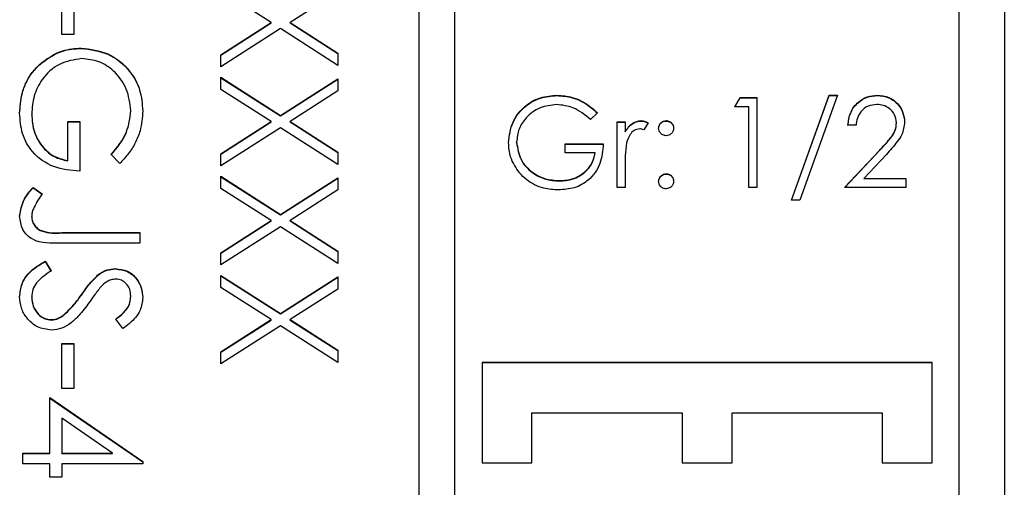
# Model space of a CAD drawing. Header units: millimetres. Extents: x 411 to 1892, y 42 to 1259.
# Tile 10 of 25: x 1761 to 1772, y 649 to 654. Entities that reach past the tile are written whole.
import ezdxf

# ---------------------------------------------------------------- set-up
doc = ezdxf.new("R2010")
doc.units = ezdxf.units.MM

msp = doc.modelspace()

# ---------------------------------------------------------------- linework, layer by layer
at = {"color": 7, "linetype": 'Continuous', "lineweight": 25}
for p, q in [((1772.268, 684.373), (1772.268, 643.373)), ((1765.768, 683.862), (1765.768, 643.888)), ((1766.168, 643.888), (1766.168, 683.862)), ((1771.768, 645.887), (1771.768, 681.863)), ((1761.801, 654.032), (1761.801, 654.531)), ((1761.934, 654.531), (1761.934, 654.032)), ((1764.125, 654.165), (1763.568, 654.522)), ((1764.868, 654.505), (1764.336, 654.165)), ((1763.568, 653.808), (1764.125, 654.165)), ((1763.568, 653.804), (1764.125, 654.161)), ((1764.125, 654.161), (1764.125, 654.165)), ((1764.336, 654.165), (1764.868, 653.825)), ((1764.336, 654.161), (1764.336, 654.165)), ((1764.336, 654.161), (1764.868, 653.821)), ((1764.231, 654.098), (1763.568, 653.674)), ((1764.868, 653.69), (1764.231, 654.098)), ((1761.934, 654.032), (1761.801, 654.032)), ((1762.018, 653.878), (1762.018, 653.882)), ((1764.868, 653.825), (1764.868, 653.69)), ((1761.58, 653.719), (1761.58, 653.722)), ((1763.568, 653.674), (1763.568, 653.808)), ((1763.568, 653.557), (1764.231, 653.133)), ((1763.568, 653.422), (1763.568, 653.557)), ((1763.568, 653.553), (1764.231, 653.129)), ((1764.231, 653.133), (1764.868, 653.54)), ((1764.231, 653.129), (1764.868, 653.537)), ((1764.868, 653.54), (1764.868, 653.406)), ((1764.125, 653.066), (1763.568, 653.422)), ((1764.868, 653.406), (1764.336, 653.066)), ((1767.3, 653.354), (1767.3, 653.358)), ((1769.275, 653.23), (1769.334, 653.332)), ((1769.277, 653.23), (1769.334, 653.328)), ((1769.334, 653.332), (1769.519, 653.332)), ((1769.334, 653.328), (1769.334, 653.332)), ((1769.334, 653.328), (1769.519, 653.328)), ((1769.519, 653.332), (1769.519, 652.333)), ((1769.904, 652.192), (1770.322, 653.358)), ((1769.905, 652.192), (1770.322, 653.354)), ((1770.416, 653.358), (1769.998, 652.192)), ((1770.322, 653.358), (1770.416, 653.358)), ((1770.322, 653.354), (1770.322, 653.358)), ((1770.322, 653.354), (1770.415, 653.354)), ((1770.858, 653.354), (1770.858, 653.358)), ((1762.568, 653.183), (1762.568, 653.187)), ((1767.75, 653.162), (1767.673, 653.089)), ((1769.429, 653.23), (1769.275, 653.23)), ((1769.429, 652.333), (1769.429, 653.23)), ((1761.468, 653.146), (1761.468, 653.149)), ((1761.868, 653.066), (1762.001, 653.066)), ((1761.868, 652.633), (1761.868, 653.066)), ((1761.868, 653.062), (1762.001, 653.062)), ((1762.001, 653.066), (1762.001, 652.516)), ((1763.568, 652.709), (1764.125, 653.066)), ((1763.568, 652.705), (1764.125, 653.062)), ((1764.125, 653.062), (1764.125, 653.066)), ((1764.231, 653.129), (1764.231, 653.133)), ((1764.336, 653.066), (1764.868, 652.725)), ((1764.336, 653.062), (1764.336, 653.066)), ((1764.336, 653.062), (1764.868, 652.722)), ((1767.968, 653.063), (1768.057, 653.063)), ((1767.968, 652.333), (1767.968, 653.063)), ((1767.968, 653.059), (1768.057, 653.059)), ((1768.057, 653.063), (1768.057, 652.956)), ((1768.236, 653.072), (1768.236, 653.076)), ((1768.314, 653.051), (1768.265, 652.973)), ((1768.513, 653.072), (1768.513, 653.076)), ((1771.07, 653.049), (1771.07, 653.053)), ((1764.231, 652.998), (1763.568, 652.574)), ((1764.868, 652.591), (1764.231, 652.998)), ((1768.057, 652.952), (1768.057, 652.956)), ((1770.622, 653.025), (1770.532, 653.025)), ((1766.852, 652.833), (1766.852, 652.837)), ((1764.868, 652.725), (1764.868, 652.591)), ((1767.391, 652.82), (1767.814, 652.82)), ((1767.391, 652.717), (1767.391, 652.82)), ((1767.391, 652.816), (1767.814, 652.816)), ((1770.493, 652.333), (1770.881, 652.746)), ((1770.497, 652.333), (1770.881, 652.743)), ((1770.881, 652.743), (1770.881, 652.746)), ((1761.868, 652.629), (1761.868, 652.633)), ((1762.446, 652.599), (1762.351, 652.699)), ((1763.568, 652.574), (1763.568, 652.709)), ((1767.724, 652.717), (1767.391, 652.717)), ((1767.724, 652.714), (1767.724, 652.717)), ((1770.958, 652.702), (1770.707, 652.435)), ((1768.057, 652.578), (1768.057, 652.333)), ((1763.568, 652.458), (1764.231, 652.034)), ((1763.568, 652.323), (1763.568, 652.458)), ((1763.568, 652.454), (1764.231, 652.03)), ((1764.231, 652.034), (1764.868, 652.441)), ((1764.231, 652.03), (1764.868, 652.437)), ((1764.868, 652.441), (1764.868, 652.307)), ((1767.326, 652.406), (1767.326, 652.41)), ((1768.513, 652.483), (1768.513, 652.487)), ((1770.707, 652.435), (1771.173, 652.435)), ((1770.707, 652.432), (1770.707, 652.435)), ((1770.707, 652.432), (1771.173, 652.432)), ((1771.173, 652.435), (1771.173, 652.333)), ((1761.484, 652.333), (1761.584, 652.264)), ((1761.484, 652.329), (1761.484, 652.333)), ((1761.484, 652.329), (1761.584, 652.26)), ((1764.125, 651.966), (1763.568, 652.323)), ((1764.868, 652.307), (1764.336, 651.966)), ((1768.057, 652.333), (1767.968, 652.333)), ((1769.519, 652.333), (1769.429, 652.333)), ((1771.173, 652.333), (1770.493, 652.333)), ((1769.998, 652.192), (1769.904, 652.192)), ((1761.468, 652.009), (1761.468, 652.013)), ((1763.568, 651.61), (1764.125, 651.966)), ((1763.568, 651.606), (1764.125, 651.963)), ((1764.125, 651.963), (1764.125, 651.966)), ((1764.231, 652.03), (1764.231, 652.034)), ((1764.336, 651.966), (1764.868, 651.626)), ((1764.336, 651.963), (1764.336, 651.966)), ((1764.336, 651.963), (1764.868, 651.623)), ((1764.231, 651.899), (1763.568, 651.475)), ((1764.868, 651.492), (1764.231, 651.899)), ((1761.803, 651.833), (1762.668, 651.833)), ((1761.803, 651.829), (1761.803, 651.833)), ((1761.803, 651.829), (1762.668, 651.829)), ((1762.668, 651.833), (1762.668, 651.717)), ((1762.668, 651.717), (1761.79, 651.717)), ((1763.568, 651.475), (1763.568, 651.61)), ((1764.868, 651.626), (1764.868, 651.492)), ((1761.618, 651.517), (1761.684, 651.407)), ((1761.618, 651.513), (1761.618, 651.517)), ((1761.618, 651.513), (1761.684, 651.403)), ((1762.398, 651.43), (1762.398, 651.433)), ((1762.2, 651.357), (1762.2, 651.361)), ((1763.568, 651.358), (1764.231, 650.934)), ((1763.568, 651.224), (1763.568, 651.358)), ((1763.568, 651.355), (1764.231, 650.931)), ((1764.231, 650.934), (1764.868, 651.342)), ((1764.231, 650.931), (1764.868, 651.338)), ((1764.868, 651.342), (1764.868, 651.207)), ((1764.125, 650.867), (1763.568, 651.224)), ((1764.868, 651.207), (1764.336, 650.867)), ((1761.468, 651.118), (1761.468, 651.122)), ((1762.023, 651.144), (1762.023, 651.148)), ((1762.568, 651.123), (1762.568, 651.126)), ((1761.688, 650.863), (1761.688, 650.867)), ((1761.816, 650.91), (1761.816, 650.914)), ((1762.481, 650.767), (1762.401, 650.873)), ((1763.568, 650.51), (1764.125, 650.867)), ((1763.568, 650.507), (1764.125, 650.863)), ((1764.125, 650.863), (1764.125, 650.867)), ((1764.231, 650.931), (1764.231, 650.934)), ((1764.336, 650.867), (1764.868, 650.527)), ((1764.336, 650.863), (1764.336, 650.867)), ((1764.336, 650.863), (1764.868, 650.523)), ((1764.231, 650.8), (1763.568, 650.376)), ((1764.868, 650.392), (1764.231, 650.8)), ((1761.801, 650.101), (1761.801, 650.601)), ((1761.801, 650.601), (1761.934, 650.601)), ((1761.801, 650.597), (1761.934, 650.597)), ((1761.934, 650.601), (1761.934, 650.101)), ((1763.568, 650.376), (1763.568, 650.51)), ((1764.868, 650.527), (1764.868, 650.392)), ((1766.468, 650.39), (1766.468, 649.279)), ((1771.468, 650.39), (1766.468, 650.39)), ((1771.468, 650.386), (1766.468, 650.386)), ((1771.468, 649.279), (1771.468, 650.39)), ((1761.934, 650.101), (1761.801, 650.101)), ((1761.668, 649.385), (1761.668, 650.001)), ((1761.668, 650.001), (1762.701, 649.292)), ((1761.668, 649.997), (1762.701, 649.288)), ((1762.366, 649.385), (1761.801, 649.772)), ((1761.801, 649.772), (1761.801, 649.385)), ((1767.023, 649.279), (1767.023, 649.834)), ((1767.023, 649.834), (1768.69, 649.834)), ((1768.69, 649.834), (1768.69, 649.279)), ((1769.245, 649.279), (1769.245, 649.834)), ((1769.245, 649.834), (1770.912, 649.834)), ((1770.912, 649.834), (1770.912, 649.279)), ((1761.368, 649.385), (1761.668, 649.385)), ((1761.368, 649.268), (1761.368, 649.385)), ((1761.368, 649.381), (1761.668, 649.381)), ((1761.668, 649.381), (1761.668, 649.385)), ((1761.801, 649.385), (1762.366, 649.385)), ((1761.801, 649.381), (1761.801, 649.385)), ((1761.801, 649.381), (1762.366, 649.381)), ((1762.366, 649.381), (1762.366, 649.385)), ((1761.668, 649.268), (1761.368, 649.268)), ((1761.668, 649.118), (1761.668, 649.268)), ((1761.801, 649.268), (1761.801, 649.118)), ((1762.701, 649.268), (1761.801, 649.268)), ((1762.701, 649.292), (1762.701, 649.268)), ((1766.468, 649.279), (1767.023, 649.279)), ((1768.69, 649.279), (1769.245, 649.279)), ((1770.912, 649.279), (1771.468, 649.279)), ((1761.801, 649.118), (1761.668, 649.118))]:
    msp.add_line(p, q, dxfattribs=at)
for points, knots in [([(1761.58, 653.722), (1761.655, 653.774), (1761.787, 653.865), (1761.948, 653.877), (1762.018, 653.882)], [0, 0, 0, 0, 0.5593165, 1, 1, 1, 1]), ([(1761.58, 653.719), (1761.655, 653.77), (1761.787, 653.862), (1761.948, 653.873), (1762.018, 653.878)], [0, 0, 0, 0, 0.559317, 1, 1, 1, 1]), ([(1762.018, 653.882), (1762.12, 653.869), (1762.324, 653.843), (1762.552, 653.656), (1762.682, 653.423), (1762.695, 653.263), (1762.701, 653.183)], [0, 0, 0, 0, 0.2795897, 0.5590718, 0.7794111, 1, 1, 1, 1]), ([(1762.018, 653.878), (1762.12, 653.865), (1762.324, 653.84), (1762.552, 653.653), (1762.682, 653.42), (1762.695, 653.26), (1762.701, 653.179)], [0, 0, 0, 0, 0.27959, 0.559072, 0.779411, 1, 1, 1, 1]), ([(1761.334, 653.16), (1761.339, 653.232), (1761.346, 653.351), (1761.404, 653.507), (1761.478, 653.627), (1761.546, 653.691), (1761.58, 653.722)], [0, 0, 0, 0, 0.339789, 0.559872, 0.779908, 1, 1, 1, 1]), ([(1761.334, 653.156), (1761.339, 653.228), (1761.346, 653.347), (1761.404, 653.503), (1761.478, 653.623), (1761.546, 653.687), (1761.58, 653.719)], [0, 0, 0, 0, 0.339789, 0.559872, 0.779908, 1, 1, 1, 1]), ([(1762.023, 653.765), (1761.937, 653.752), (1761.765, 653.725), (1761.584, 653.553), (1761.484, 653.353), (1761.473, 653.217), (1761.468, 653.149)], [0, 0, 0, 0, 0.279061, 0.558584, 0.779236, 1, 1, 1, 1]), ([(1762.568, 653.187), (1762.558, 653.269), (1762.538, 653.433), (1762.399, 653.625), (1762.217, 653.743), (1762.088, 653.758), (1762.023, 653.765)], [0, 0, 0, 0, 0.2798474, 0.5595549, 0.7798473, 1, 1, 1, 1]), ([(1766.763, 652.833), (1766.772, 652.911), (1766.792, 653.068), (1766.936, 653.244), (1767.115, 653.343), (1767.239, 653.353), (1767.3, 653.358)], [0, 0, 0, 0, 0.279585, 0.559075, 0.779415, 1, 1, 1, 1]), ([(1766.763, 652.829), (1766.772, 652.908), (1766.792, 653.064), (1766.936, 653.24), (1767.115, 653.339), (1767.239, 653.349), (1767.3, 653.354)], [0, 0, 0, 0, 0.279585, 0.559075, 0.779415, 1, 1, 1, 1]), ([(1767.3, 653.358), (1767.358, 653.354), (1767.452, 653.347), (1767.574, 653.296), (1767.668, 653.237), (1767.723, 653.187), (1767.75, 653.162)], [0, 0, 0, 0, 0.339527, 0.559586, 0.779731, 1, 1, 1, 1]), ([(1767.3, 653.354), (1767.358, 653.35), (1767.452, 653.343), (1767.574, 653.293), (1767.668, 653.233), (1767.723, 653.183), (1767.75, 653.158)], [0, 0, 0, 0, 0.339527, 0.559586, 0.779731, 1, 1, 1, 1]), ([(1770.532, 653.025), (1770.538, 653.073), (1770.549, 653.17), (1770.635, 653.281), (1770.743, 653.348), (1770.82, 653.354), (1770.858, 653.358)], [0, 0, 0, 0, 0.280029, 0.559515, 0.779668, 1, 1, 1, 1]), ([(1770.532, 653.021), (1770.538, 653.07), (1770.549, 653.167), (1770.635, 653.278), (1770.743, 653.344), (1770.82, 653.351), (1770.858, 653.354)], [0, 0, 0, 0, 0.280029, 0.559515, 0.779668, 1, 1, 1, 1]), ([(1770.858, 653.358), (1770.902, 653.354), (1770.991, 653.345), (1771.091, 653.264), (1771.15, 653.165), (1771.157, 653.095), (1771.16, 653.061)], [0, 0, 0, 0, 0.2798914, 0.559188, 0.7795727, 1, 1, 1, 1]), ([(1770.858, 653.354), (1770.902, 653.35), (1770.991, 653.341), (1771.091, 653.26), (1771.15, 653.161), (1771.157, 653.092), (1771.16, 653.057)], [0, 0, 0, 0, 0.2798914, 0.559188, 0.7795727, 1, 1, 1, 1]), ([(1762.001, 652.516), (1761.903, 652.524), (1761.707, 652.54), (1761.475, 652.704), (1761.35, 652.929), (1761.34, 653.083), (1761.334, 653.16)], [0, 0, 0, 0, 0.280351, 0.559367, 0.779371, 1, 1, 1, 1]), ([(1762.351, 652.699), (1762.417, 652.78), (1762.535, 652.923), (1762.558, 653.106), (1762.568, 653.187)], [0, 0, 0, 0, 0.55984, 1, 1, 1, 1]), ([(1762.351, 652.696), (1762.417, 652.776), (1762.535, 652.919), (1762.558, 653.103), (1762.568, 653.183)], [0, 0, 0, 0, 0.55984, 1, 1, 1, 1]), ([(1762.701, 653.183), (1762.696, 653.109), (1762.686, 652.986), (1762.621, 652.827), (1762.544, 652.705), (1762.478, 652.635), (1762.446, 652.599)], [0, 0, 0, 0, 0.339527, 0.559586, 0.779731, 1, 1, 1, 1]), ([(1767.297, 653.255), (1767.234, 653.248), (1767.108, 653.232), (1766.96, 653.125), (1766.869, 652.986), (1766.858, 652.887), (1766.852, 652.837)], [0, 0, 0, 0, 0.279854, 0.559567, 0.779843, 1, 1, 1, 1]), ([(1767.673, 653.089), (1767.611, 653.14), (1767.501, 653.23), (1767.36, 653.248), (1767.297, 653.255)], [0, 0, 0, 0, 0.55981, 1, 1, 1, 1]), ([(1770.853, 653.255), (1770.819, 653.252), (1770.751, 653.245), (1770.674, 653.182), (1770.632, 653.104), (1770.625, 653.051), (1770.622, 653.025)], [0, 0, 0, 0, 0.279693, 0.55878, 0.779138, 1, 1, 1, 1]), ([(1771.07, 653.053), (1771.066, 653.084), (1771.058, 653.145), (1770.997, 653.211), (1770.926, 653.25), (1770.878, 653.253), (1770.853, 653.255)], [0, 0, 0, 0, 0.279126, 0.558978, 0.77935, 1, 1, 1, 1]), ([(1761.468, 653.149), (1761.473, 653.082), (1761.483, 652.948), (1761.58, 652.784), (1761.713, 652.67), (1761.816, 652.645), (1761.868, 652.633)], [0, 0, 0, 0, 0.280254, 0.559912, 0.779941, 1, 1, 1, 1]), ([(1761.468, 653.146), (1761.473, 653.079), (1761.483, 652.945), (1761.58, 652.78), (1761.713, 652.666), (1761.816, 652.641), (1761.868, 652.629)], [0, 0, 0, 0, 0.2802537, 0.5599124, 0.7799408, 1, 1, 1, 1]), ([(1768.057, 652.956), (1768.082, 652.99), (1768.117, 653.038), (1768.186, 653.071), (1768.219, 653.074), (1768.236, 653.076)], [0, 0, 0, 0, 0.558841, 0.779474, 1, 1, 1, 1]), ([(1768.057, 652.952), (1768.082, 652.986), (1768.117, 653.034), (1768.186, 653.068), (1768.219, 653.071), (1768.236, 653.072)], [0, 0, 0, 0, 0.5588406, 0.7794739, 1, 1, 1, 1]), ([(1768.236, 653.076), (1768.251, 653.074), (1768.279, 653.071), (1768.303, 653.057), (1768.314, 653.051)], [0, 0, 0, 0, 0.559243, 1, 1, 1, 1]), ([(1768.236, 653.072), (1768.251, 653.07), (1768.279, 653.067), (1768.303, 653.053), (1768.314, 653.047)], [0, 0, 0, 0, 0.559243, 1, 1, 1, 1]), ([(1768.429, 652.993), (1768.431, 653.005), (1768.434, 653.029), (1768.456, 653.057), (1768.484, 653.073), (1768.503, 653.075), (1768.513, 653.076)], [0, 0, 0, 0, 0.279539, 0.559327, 0.779689, 1, 1, 1, 1]), ([(1768.429, 652.989), (1768.431, 653.001), (1768.434, 653.026), (1768.456, 653.053), (1768.484, 653.07), (1768.503, 653.071), (1768.513, 653.072)], [0, 0, 0, 0, 0.279539, 0.559327, 0.779689, 1, 1, 1, 1]), ([(1768.513, 653.076), (1768.525, 653.074), (1768.55, 653.072), (1768.576, 653.049), (1768.594, 653.022), (1768.595, 653.002), (1768.596, 652.993)], [0, 0, 0, 0, 0.279602, 0.559212, 0.779475, 1, 1, 1, 1]), ([(1768.513, 653.072), (1768.525, 653.071), (1768.55, 653.068), (1768.576, 653.045), (1768.594, 653.018), (1768.595, 652.999), (1768.596, 652.989)], [0, 0, 0, 0, 0.279602, 0.559212, 0.779475, 1, 1, 1, 1]), ([(1770.881, 652.746), (1770.91, 652.777), (1770.957, 652.827), (1771.019, 652.9), (1771.062, 652.971), (1771.068, 653.025), (1771.07, 653.053)], [0, 0, 0, 0, 0.340542, 0.56085, 0.780599, 1, 1, 1, 1]), ([(1770.881, 652.743), (1770.91, 652.773), (1770.957, 652.823), (1771.019, 652.897), (1771.062, 652.967), (1771.068, 653.022), (1771.07, 653.049)], [0, 0, 0, 0, 0.340542, 0.56085, 0.780599, 1, 1, 1, 1]), ([(1771.16, 653.061), (1771.154, 653.013), (1771.144, 652.933), (1771.08, 652.842), (1771.021, 652.77), (1770.979, 652.725), (1770.958, 652.702)], [0, 0, 0, 0, 0.338375, 0.558753, 0.77936, 1, 1, 1, 1]), ([(1768.219, 652.986), (1768.198, 652.982), (1768.155, 652.973), (1768.101, 652.914), (1768.084, 652.861), (1768.073, 652.829)], [0, 0, 0, 0, 0.278435, 0.558783, 1, 1, 1, 1]), ([(1768.265, 652.973), (1768.256, 652.977), (1768.242, 652.984), (1768.226, 652.985), (1768.219, 652.986)], [0, 0, 0, 0, 0.560396, 1, 1, 1, 1]), ([(1768.513, 652.909), (1768.5, 652.911), (1768.476, 652.914), (1768.449, 652.936), (1768.432, 652.964), (1768.43, 652.983), (1768.429, 652.993)], [0, 0, 0, 0, 0.279647, 0.559299, 0.779615, 1, 1, 1, 1]), ([(1768.596, 652.993), (1768.594, 652.98), (1768.592, 652.956), (1768.569, 652.929), (1768.542, 652.912), (1768.522, 652.91), (1768.513, 652.909)], [0, 0, 0, 0, 0.279517, 0.559326, 0.779544, 1, 1, 1, 1]), ([(1766.885, 652.496), (1766.846, 652.553), (1766.775, 652.655), (1766.766, 652.779), (1766.763, 652.833)], [0, 0, 0, 0, 0.559317, 1, 1, 1, 1]), ([(1766.852, 652.837), (1766.863, 652.771), (1766.883, 652.639), (1767.016, 652.499), (1767.17, 652.422), (1767.274, 652.414), (1767.326, 652.41)], [0, 0, 0, 0, 0.279051, 0.558582, 0.779235, 1, 1, 1, 1]), ([(1766.852, 652.833), (1766.863, 652.767), (1766.883, 652.635), (1767.016, 652.495), (1767.17, 652.418), (1767.274, 652.41), (1767.326, 652.406)], [0, 0, 0, 0, 0.279051, 0.558582, 0.779235, 1, 1, 1, 1]), ([(1767.814, 652.82), (1767.808, 652.744), (1767.795, 652.594), (1767.669, 652.415), (1767.496, 652.319), (1767.378, 652.311), (1767.318, 652.307)], [0, 0, 0, 0, 0.280351, 0.559367, 0.779371, 1, 1, 1, 1]), ([(1768.073, 652.829), (1768.068, 652.782), (1768.057, 652.699), (1768.057, 652.615), (1768.057, 652.578)], [0, 0, 0, 0, 0.559637, 1, 1, 1, 1]), ([(1767.326, 652.41), (1767.378, 652.414), (1767.481, 652.421), (1767.607, 652.496), (1767.695, 652.599), (1767.715, 652.678), (1767.724, 652.717)], [0, 0, 0, 0, 0.280258, 0.55994, 0.779939, 1, 1, 1, 1]), ([(1767.326, 652.406), (1767.378, 652.41), (1767.481, 652.418), (1767.607, 652.492), (1767.695, 652.595), (1767.715, 652.674), (1767.724, 652.714)], [0, 0, 0, 0, 0.280258, 0.55994, 0.779939, 1, 1, 1, 1]), ([(1767.318, 652.307), (1767.263, 652.31), (1767.171, 652.316), (1767.051, 652.361), (1766.959, 652.418), (1766.91, 652.47), (1766.885, 652.496)], [0, 0, 0, 0, 0.339789, 0.559872, 0.779908, 1, 1, 1, 1]), ([(1768.429, 652.403), (1768.431, 652.416), (1768.434, 652.44), (1768.456, 652.467), (1768.484, 652.484), (1768.503, 652.486), (1768.513, 652.487)], [0, 0, 0, 0, 0.279576, 0.559284, 0.779552, 1, 1, 1, 1]), ([(1768.429, 652.4), (1768.431, 652.412), (1768.434, 652.436), (1768.456, 652.464), (1768.484, 652.48), (1768.503, 652.482), (1768.513, 652.483)], [0, 0, 0, 0, 0.279576, 0.559284, 0.779552, 1, 1, 1, 1]), ([(1768.513, 652.32), (1768.5, 652.321), (1768.476, 652.324), (1768.449, 652.347), (1768.432, 652.374), (1768.43, 652.394), (1768.429, 652.403)], [0, 0, 0, 0, 0.279628, 0.559268, 0.779583, 1, 1, 1, 1]), ([(1768.513, 652.487), (1768.525, 652.485), (1768.55, 652.482), (1768.576, 652.459), (1768.594, 652.432), (1768.595, 652.413), (1768.596, 652.403)], [0, 0, 0, 0, 0.279602, 0.559212, 0.779475, 1, 1, 1, 1]), ([(1768.513, 652.483), (1768.525, 652.482), (1768.55, 652.479), (1768.576, 652.456), (1768.594, 652.429), (1768.595, 652.409), (1768.596, 652.4)], [0, 0, 0, 0, 0.279602, 0.559212, 0.779475, 1, 1, 1, 1]), ([(1768.596, 652.403), (1768.594, 652.391), (1768.592, 652.366), (1768.569, 652.339), (1768.541, 652.323), (1768.522, 652.321), (1768.513, 652.32)], [0, 0, 0, 0, 0.279515, 0.559486, 0.779684, 1, 1, 1, 1]), ([(1761.334, 652.019), (1761.346, 652.086), (1761.367, 652.205), (1761.448, 652.294), (1761.484, 652.333)], [0, 0, 0, 0, 0.557533, 1, 1, 1, 1]), ([(1761.334, 652.016), (1761.346, 652.082), (1761.367, 652.201), (1761.448, 652.29), (1761.484, 652.329)], [0, 0, 0, 0, 0.557533, 1, 1, 1, 1]), ([(1761.584, 652.264), (1761.564, 652.234), (1761.528, 652.181), (1761.499, 652.123), (1761.486, 652.098)], [0, 0, 0, 0, 0.560094, 1, 1, 1, 1]), ([(1761.486, 652.098), (1761.481, 652.083), (1761.47, 652.055), (1761.468, 652.026), (1761.468, 652.013)], [0, 0, 0, 0, 0.5599, 1, 1, 1, 1]), ([(1761.79, 651.717), (1761.681, 651.714), (1761.544, 651.71), (1761.414, 651.802), (1761.349, 651.887), (1761.34, 651.966), (1761.334, 652.019)], [0, 0, 0, 0, 0.499543, 0.625078, 0.750654, 1, 1, 1, 1]), ([(1761.468, 652.013), (1761.469, 651.995), (1761.473, 651.959), (1761.5, 651.911), (1761.538, 651.873), (1761.638, 651.827), (1761.729, 651.83), (1761.803, 651.833)], [0, 0, 0, 0, 0.124972, 0.249915, 0.374872, 0.499882, 1, 1, 1, 1]), ([(1761.468, 652.009), (1761.469, 651.991), (1761.473, 651.955), (1761.5, 651.907), (1761.538, 651.869), (1761.638, 651.823), (1761.729, 651.827), (1761.803, 651.829)], [0, 0, 0, 0, 0.124972, 0.249915, 0.374872, 0.499882, 1, 1, 1, 1]), ([(1761.334, 651.122), (1761.339, 651.17), (1761.349, 651.266), (1761.447, 651.414), (1761.553, 651.478), (1761.618, 651.517)], [0, 0, 0, 0, 0.27988, 0.559666, 1, 1, 1, 1]), ([(1761.334, 651.118), (1761.339, 651.166), (1761.349, 651.262), (1761.447, 651.41), (1761.553, 651.474), (1761.618, 651.513)], [0, 0, 0, 0, 0.27988, 0.559666, 1, 1, 1, 1]), ([(1762.2, 651.361), (1762.233, 651.384), (1762.294, 651.425), (1762.366, 651.431), (1762.398, 651.433)], [0, 0, 0, 0, 0.55984, 1, 1, 1, 1]), ([(1762.2, 651.357), (1762.233, 651.38), (1762.294, 651.421), (1762.366, 651.427), (1762.398, 651.43)], [0, 0, 0, 0, 0.5598405, 1, 1, 1, 1]), ([(1762.398, 651.433), (1762.444, 651.428), (1762.536, 651.417), (1762.636, 651.328), (1762.692, 651.222), (1762.698, 651.149), (1762.701, 651.113)], [0, 0, 0, 0, 0.279553, 0.558798, 0.779378, 1, 1, 1, 1]), ([(1762.398, 651.43), (1762.444, 651.424), (1762.536, 651.413), (1762.636, 651.324), (1762.692, 651.218), (1762.698, 651.146), (1762.701, 651.11)], [0, 0, 0, 0, 0.279553, 0.558798, 0.779378, 1, 1, 1, 1]), ([(1761.684, 651.407), (1761.625, 651.368), (1761.542, 651.314), (1761.476, 651.204), (1761.471, 651.149), (1761.468, 651.122)], [0, 0, 0, 0, 0.559321, 0.779782, 1, 1, 1, 1]), ([(1762.023, 651.148), (1762.053, 651.19), (1762.106, 651.266), (1762.171, 651.332), (1762.2, 651.361)], [0, 0, 0, 0, 0.5604127, 1, 1, 1, 1]), ([(1762.023, 651.144), (1762.053, 651.187), (1762.106, 651.262), (1762.171, 651.328), (1762.2, 651.357)], [0, 0, 0, 0, 0.560413, 1, 1, 1, 1]), ([(1762.403, 651.317), (1762.385, 651.315), (1762.349, 651.312), (1762.289, 651.284), (1762.256, 651.251), (1762.235, 651.231)], [0, 0, 0, 0, 0.279946, 0.559774, 1, 1, 1, 1]), ([(1762.568, 651.126), (1762.566, 651.153), (1762.562, 651.205), (1762.521, 651.269), (1762.465, 651.31), (1762.424, 651.315), (1762.403, 651.317)], [0, 0, 0, 0, 0.280274, 0.559931, 0.77992, 1, 1, 1, 1]), ([(1762.235, 651.231), (1762.21, 651.199), (1762.166, 651.142), (1762.124, 651.083), (1762.106, 651.057)], [0, 0, 0, 0, 0.559906, 1, 1, 1, 1]), ([(1761.686, 650.75), (1761.633, 650.758), (1761.527, 650.772), (1761.413, 650.876), (1761.344, 650.996), (1761.338, 651.08), (1761.334, 651.122)], [0, 0, 0, 0, 0.279183, 0.559085, 0.779446, 1, 1, 1, 1]), ([(1761.468, 651.122), (1761.471, 651.087), (1761.478, 651.017), (1761.531, 650.932), (1761.606, 650.877), (1761.661, 650.871), (1761.688, 650.867)], [0, 0, 0, 0, 0.280276, 0.560148, 0.780153, 1, 1, 1, 1]), ([(1761.468, 651.118), (1761.471, 651.083), (1761.478, 651.013), (1761.531, 650.928), (1761.606, 650.874), (1761.661, 650.867), (1761.688, 650.863)], [0, 0, 0, 0, 0.2802764, 0.5601478, 0.7801531, 1, 1, 1, 1]), ([(1761.816, 650.914), (1761.858, 650.954), (1761.935, 651.025), (1761.996, 651.11), (1762.023, 651.148)], [0, 0, 0, 0, 0.559496, 1, 1, 1, 1]), ([(1761.816, 650.91), (1761.858, 650.95), (1761.935, 651.022), (1761.996, 651.107), (1762.023, 651.144)], [0, 0, 0, 0, 0.559496, 1, 1, 1, 1]), ([(1762.401, 650.873), (1762.429, 650.895), (1762.475, 650.932), (1762.531, 650.993), (1762.562, 651.057), (1762.566, 651.103), (1762.568, 651.126)], [0, 0, 0, 0, 0.340409, 0.560482, 0.78018, 1, 1, 1, 1]), ([(1762.401, 650.869), (1762.429, 650.891), (1762.475, 650.928), (1762.531, 650.989), (1762.562, 651.053), (1762.566, 651.099), (1762.568, 651.123)], [0, 0, 0, 0, 0.340409, 0.560482, 0.78018, 1, 1, 1, 1]), ([(1762.701, 651.113), (1762.695, 651.065), (1762.686, 650.984), (1762.623, 650.89), (1762.556, 650.824), (1762.506, 650.786), (1762.481, 650.767)], [0, 0, 0, 0, 0.338729, 0.558835, 0.779344, 1, 1, 1, 1]), ([(1762.106, 651.057), (1762.069, 651.007), (1762.009, 650.927), (1761.908, 650.829), (1761.805, 650.765), (1761.726, 650.755), (1761.686, 650.75)], [0, 0, 0, 0, 0.340499, 0.560704, 0.780578, 1, 1, 1, 1]), ([(1761.688, 650.867), (1761.714, 650.87), (1761.76, 650.876), (1761.799, 650.902), (1761.816, 650.914)], [0, 0, 0, 0, 0.55899, 1, 1, 1, 1]), ([(1761.688, 650.863), (1761.714, 650.867), (1761.76, 650.872), (1761.799, 650.899), (1761.816, 650.91)], [0, 0, 0, 0, 0.55899, 1, 1, 1, 1])]:
    msp.add_open_spline(points, degree=3, knots=knots, dxfattribs=at)

doc.saveas('drawing.dxf')
